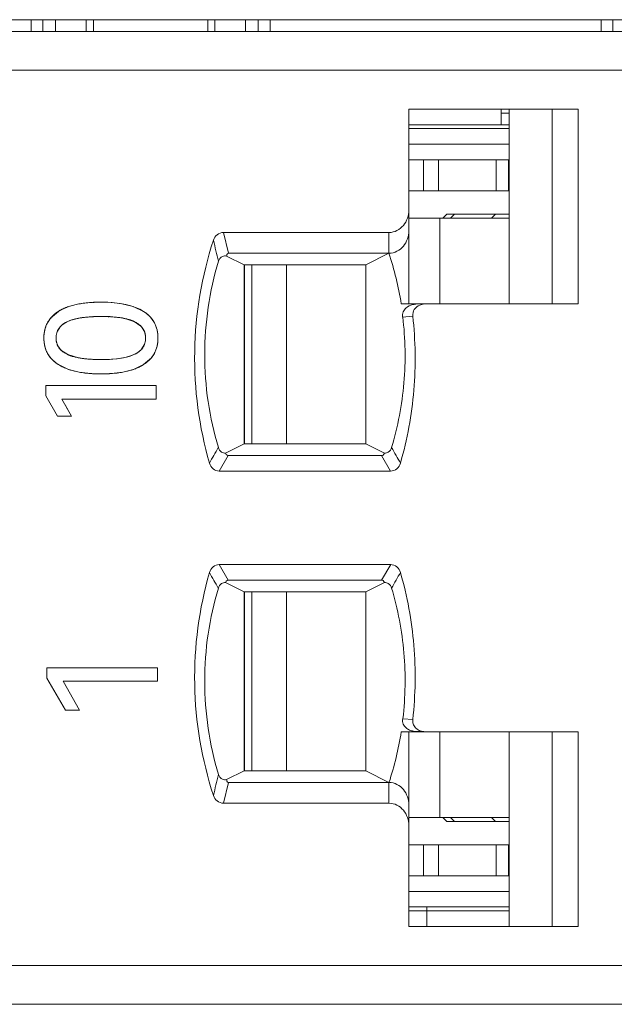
# Model space of a CAD drawing. Header units: inches. Extents: x 830 to 2908, y -1046 to 167.
# Tile 29 of 58: x 2641 to 2649, y -808 to -795. Entities that reach past the tile are written whole.
import ezdxf

# ---------------------------------------------------------------- set-up
doc = ezdxf.new("R2010")
doc.units = ezdxf.units.IN
doc.header["$LTSCALE"] = 23.1
doc.header["$MEASUREMENT"] = 0
doc.layers.get('0').update_dxf_attribs({"lineweight": 18})
for name, color, linetype, lineweight in [('1_20', 7, 'Continuous', 18), ('1_27', 7, 'Continuous', 18), ('1_32', 7, 'Continuous', 18), ('1_48', 7, 'Continuous', 18), ('1_49', 7, 'Continuous', 18), ('1_6', 7, 'Continuous', 18)]:
    doc.layers.add(name, color=color, linetype=linetype, lineweight=lineweight)

msp = doc.modelspace()

# ---------------------------------------------------------------- linework, layer by layer
at = {"color": 7, "linetype": 'Continuous', "lineweight": 0}
for p, q in [((2605.83, -795.413), (2704.83, -795.413)), ((2641.125, -795.413), (2641.125, -795.563)), ((2641.276, -795.563), (2641.276, -795.413)), ((2641.439, -795.563), (2641.439, -795.413)), ((2641.833, -795.413), (2641.833, -795.563)), ((2641.925, -795.413), (2641.925, -795.563)), ((2643.397, -795.413), (2643.397, -795.563)), ((2643.489, -795.563), (2643.489, -795.413)), ((2643.883, -795.413), (2643.883, -795.563)), ((2644.046, -795.563), (2644.046, -795.413)), ((2644.197, -795.413), (2644.197, -795.563)), ((2648.455, -795.413), (2648.455, -795.563)), ((2648.606, -795.563), (2648.606, -795.413))]:
    msp.add_line(p, q, dxfattribs=at)
at = {"color": 0, "linetype": 'Continuous', "lineweight": 0}
for p, q in [((2641.491, -799.151), (2641.61, -799.098)), ((2641.61, -799.098), (2641.705, -799.072)), ((2641.812, -799.054), (2641.874, -799.048)), ((2642.024, -799.042), (2642.166, -799.047)), ((2642.166, -799.047), (2642.291, -799.062)), ((2642.291, -799.062), (2642.437, -799.098)), ((2642.437, -799.098), (2642.57, -799.161)), ((2641.374, -799.25), (2641.475, -799.161)), ((2641.335, -799.307), (2641.374, -799.25)), ((2641.775, -799.243), (2641.732, -799.25)), ((2642.28, -799.244), (2642.16, -799.231)), ((2642.448, -799.291), (2642.314, -799.25)), ((2642.536, -799.35), (2642.448, -799.291)), ((2642.674, -799.254), (2642.709, -799.307)), ((2641.499, -799.359), (2641.463, -799.416)), ((2642.582, -799.419), (2642.545, -799.359)), ((2641.461, -799.589), (2641.499, -799.648)), ((2642.544, -799.648), (2642.58, -799.592)), ((2641.371, -799.752), (2641.336, -799.7)), ((2641.508, -799.658), (2641.596, -799.716)), ((2641.596, -799.716), (2641.732, -799.757)), ((2642.709, -799.7), (2642.671, -799.756)), ((2641.605, -799.906), (2641.476, -799.844)), ((2641.766, -799.762), (2641.918, -799.777)), ((2642.024, -799.779), (2642.131, -799.777)), ((2642.131, -799.777), (2642.222, -799.77)), ((2642.231, -799.769), (2642.313, -799.757)), ((2642.569, -799.844), (2642.441, -799.906)), ((2642.671, -799.756), (2642.569, -799.844)), ((2641.312, -800.113), (2642.734, -800.113)), ((2641.312, -800.245), (2641.312, -800.113)), ((2642.734, -800.113), (2642.734, -800.288)), ((2641.312, -800.245), (2641.465, -800.509)), ((2642.734, -800.288), (2641.52, -800.288)), ((2641.646, -800.509), (2641.52, -800.288)), ((2641.52, -800.288), (2641.601, -800.431)), ((2641.646, -800.509), (2641.465, -800.509)), ((2641.328, -803.739), (2642.75, -803.739)), ((2641.328, -803.871), (2641.328, -803.739)), ((2642.75, -803.739), (2642.75, -803.913)), ((2641.328, -803.871), (2641.568, -804.284)), ((2642.75, -803.913), (2641.535, -803.913)), ((2641.747, -804.284), (2641.535, -803.913)), ((2641.747, -804.284), (2641.568, -804.284))]:
    msp.add_line(p, q, dxfattribs=at)
for centre, radius, start, end in [((2641.943, -800.175), 1.128, 100.4297, 102.2039), ((2641.957, -800.25), 1.205, 98.7207, 100.4288), ((2641.972, -800.345), 1.301, 97.0556, 98.7193), ((2642.003, -800.644), 1.602, 93.9832, 94.6147), ((2642.009, -800.728), 1.686, 92.9935, 93.9798), ((2642.013, -800.811), 1.768, 92.582, 92.9978), ((2642.017, -800.91), 1.868, 91.5663, 92.5763), ((2642.021, -801.018), 1.975, 91.2389, 91.5723), ((2642.024, -801.176), 2.134, 89.9798, 91.2264), ((2641.75, -799.586), 0.506, 120.8123, 122.9786), ((2642.02, -801.411), 2.185, 90.7753, 91.5544), ((2642.024, -801.721), 2.495, 89.9847, 90.7729), ((2642.025, -801.694), 2.468, 89.1449, 90.007), ((2642.028, -801.461), 2.235, 88.9313, 89.1331), ((2642.031, -801.304), 2.078, 88.168, 88.9378), ((2641.666, -799.511), 0.226, 133.4213, 137.78), ((2641.983, -800.683), 1.455, 93.7904, 98.2457), ((2642.002, -800.928), 1.702, 92.8203, 93.8594), ((2642.007, -801.038), 1.811, 92.5481, 92.8278), ((2642.012, -801.14), 1.913, 91.8281, 92.5438), ((2642.016, -801.256), 2.029, 91.5611, 91.8322), ((2642.035, -801.169), 1.943, 87.9423, 88.1615), ((2642.039, -801.058), 1.831, 87.145, 87.9477), ((2642.046, -800.925), 1.699, 86.4985, 87.1424), ((2642.05, -800.846), 1.619, 86.1034, 86.4963), ((2642.123, -800.271), 1.04, 79.3864, 81.2901), ((2642.379, -799.507), 0.222, 41.7823, 45.1357), ((2641.651, -799.495), 0.204, 157.3564, 163.7998), ((2642.389, -799.495), 0.207, 15.9707, 21.3819), ((2641.65, -799.513), 0.203, 196.2296, 201.8052), ((2642.391, -799.513), 0.204, 337.4474, 343.9057), ((2641.662, -799.499), 0.222, 222.3857, 225.856), ((2642.379, -799.498), 0.223, 313.4262, 317.8156), ((2641.924, -798.701), 1.073, 259.6619, 261.4914), ((2642.01, -797.898), 1.881, 267.2073, 267.9067), ((2642.014, -797.795), 1.984, 267.9032, 268.1876), ((2642.018, -797.632), 2.147, 268.197, 269.148), ((2642.023, -797.307), 2.472, 269.1492, 270.0238), ((2642.067, -798.35), 1.428, 276.2106, 276.5881), ((2642.024, -797.871), 2.093, 268.8843, 270.0162), ((2642.024, -797.886), 2.078, 269.9951, 271.2426)]:
    msp.add_arc(centre, radius, start, end, dxfattribs=at)
for points, knots in [([(2642.024, -799.042), (2641.994, -799.042), (2641.935, -799.043), (2641.853, -799.049), (2641.789, -799.057), (2641.74, -799.065), (2641.705, -799.072), (2641.672, -799.08), (2641.639, -799.089), (2641.609, -799.098), (2641.584, -799.107), (2641.565, -799.115), (2641.551, -799.121), (2641.538, -799.127), (2641.527, -799.132), (2641.518, -799.137), (2641.512, -799.14), (2641.505, -799.144), (2641.499, -799.147), (2641.494, -799.15), (2641.49, -799.152), (2641.487, -799.154), (2641.484, -799.156), (2641.481, -799.157), (2641.479, -799.159), (2641.478, -799.159), (2641.477, -799.16), (2641.477, -799.161), (2641.476, -799.161), (2641.475, -799.161), (2641.475, -799.161), (2641.475, -799.161), (2641.475, -799.161)], [0, 0, 0, 0, 0.125, 0.25, 0.375, 0.4375, 0.5, 0.5625, 0.625, 0.6875, 0.75, 0.78125, 0.8125, 0.84375, 0.875, 0.890625, 0.90625, 0.921875, 0.9375, 0.953125, 0.960938, 0.96875, 0.976563, 0.984375, 0.988281, 0.992188, 0.994141, 0.996094, 0.998047, 0.999024, 0.999512, 1, 1, 1, 1]), ([(2641.475, -799.161), (2641.46, -799.171), (2641.43, -799.192), (2641.393, -799.227), (2641.366, -799.259), (2641.348, -799.286), (2641.335, -799.307), (2641.324, -799.328), (2641.315, -799.351), (2641.307, -799.374), (2641.301, -799.395), (2641.298, -799.411), (2641.295, -799.424), (2641.293, -799.437), (2641.292, -799.448), (2641.291, -799.456), (2641.29, -799.463), (2641.29, -799.47), (2641.29, -799.476), (2641.289, -799.482), (2641.289, -799.487), (2641.289, -799.49), (2641.289, -799.493), (2641.289, -799.495), (2641.289, -799.497), (2641.289, -799.499), (2641.289, -799.5), (2641.289, -799.501), (2641.289, -799.502), (2641.289, -799.503), (2641.289, -799.503), (2641.289, -799.503), (2641.289, -799.504), (2641.289, -799.504), (2641.289, -799.504), (2641.289, -799.504)], [0, 0, 0, 0, 0.125, 0.25, 0.375, 0.4375, 0.5, 0.5625, 0.625, 0.6875, 0.75, 0.78125, 0.8125, 0.843751, 0.875001, 0.890626, 0.906251, 0.921876, 0.937501, 0.953126, 0.960938, 0.968751, 0.976563, 0.980469, 0.984376, 0.988282, 0.992188, 0.994141, 0.996094, 0.997071, 0.998047, 0.999024, 0.999512, 0.999756, 1, 1, 1, 1]), ([(2641.589, -799.294), (2641.601, -799.289), (2641.626, -799.278), (2641.669, -799.264), (2641.708, -799.255), (2641.742, -799.248), (2641.769, -799.243), (2641.796, -799.239), (2641.825, -799.236), (2641.856, -799.233), (2641.882, -799.231), (2641.903, -799.23), (2641.92, -799.229), (2641.936, -799.228), (2641.95, -799.228), (2641.962, -799.227), (2641.971, -799.227), (2641.979, -799.227), (2641.988, -799.227), (2641.996, -799.227), (2642.002, -799.227), (2642.006, -799.227), (2642.01, -799.226), (2642.013, -799.226), (2642.015, -799.226), (2642.017, -799.226), (2642.019, -799.226), (2642.021, -799.226), (2642.022, -799.226), (2642.023, -799.226), (2642.023, -799.226), (2642.024, -799.226), (2642.024, -799.226), (2642.024, -799.226), (2642.024, -799.226), (2642.024, -799.226)], [0, 0, 0, 0, 0.125, 0.25, 0.375, 0.4375, 0.5, 0.5625, 0.625, 0.6875, 0.75, 0.78125, 0.8125, 0.84375, 0.875, 0.890625, 0.90625, 0.921875, 0.9375, 0.953125, 0.960938, 0.96875, 0.976563, 0.980469, 0.984375, 0.988282, 0.992188, 0.994141, 0.996094, 0.997071, 0.998047, 0.999024, 0.999512, 0.999756, 1, 1, 1, 1]), ([(2642.024, -799.226), (2642.049, -799.226), (2642.095, -799.227), (2642.161, -799.23), (2642.212, -799.235), (2642.25, -799.239), (2642.278, -799.243), (2642.304, -799.248), (2642.329, -799.253), (2642.354, -799.258), (2642.373, -799.264), (2642.387, -799.268), (2642.398, -799.271), (2642.408, -799.275), (2642.418, -799.278), (2642.427, -799.282), (2642.433, -799.284), (2642.438, -799.286), (2642.442, -799.288), (2642.445, -799.289), (2642.447, -799.29), (2642.449, -799.291), (2642.451, -799.292), (2642.453, -799.293), (2642.454, -799.293), (2642.454, -799.294), (2642.455, -799.294), (2642.455, -799.294), (2642.456, -799.294), (2642.456, -799.294), (2642.456, -799.294), (2642.456, -799.294)], [0, 0, 0, 0, 0.125, 0.25, 0.375, 0.4375, 0.5, 0.5625, 0.625, 0.6875, 0.75, 0.78125, 0.8125, 0.84375, 0.875, 0.90625, 0.921875, 0.9375, 0.953125, 0.960938, 0.96875, 0.976563, 0.984375, 0.988282, 0.992188, 0.994141, 0.996094, 0.998047, 0.999024, 0.999512, 1, 1, 1, 1]), ([(2642.756, -799.504), (2642.756, -799.485), (2642.754, -799.449), (2642.745, -799.398), (2642.733, -799.359), (2642.72, -799.328), (2642.71, -799.307), (2642.697, -799.286), (2642.684, -799.265), (2642.668, -799.246), (2642.654, -799.231), (2642.643, -799.219), (2642.633, -799.21), (2642.624, -799.201), (2642.616, -799.194), (2642.609, -799.189), (2642.604, -799.185), (2642.598, -799.181), (2642.593, -799.177), (2642.588, -799.174), (2642.585, -799.171), (2642.582, -799.169), (2642.579, -799.167), (2642.578, -799.166), (2642.576, -799.165), (2642.575, -799.164), (2642.573, -799.163), (2642.573, -799.163), (2642.572, -799.162), (2642.571, -799.162), (2642.571, -799.162), (2642.571, -799.162), (2642.571, -799.162), (2642.57, -799.162), (2642.57, -799.161), (2642.57, -799.161)], [0, 0, 0, 0, 0.125, 0.25, 0.375, 0.4375, 0.5, 0.5625, 0.625, 0.6875, 0.750001, 0.781251, 0.812501, 0.843751, 0.875001, 0.890626, 0.906251, 0.921876, 0.937501, 0.953126, 0.960938, 0.968751, 0.976563, 0.980469, 0.984376, 0.988282, 0.992188, 0.994141, 0.996094, 0.997071, 0.998048, 0.999024, 0.999512, 0.999757, 1, 1, 1, 1]), ([(2641.446, -799.504), (2641.446, -799.492), (2641.447, -799.469), (2641.454, -799.437), (2641.463, -799.413), (2641.473, -799.394), (2641.481, -799.381), (2641.491, -799.368), (2641.502, -799.356), (2641.513, -799.344), (2641.524, -799.335), (2641.533, -799.328), (2641.54, -799.322), (2641.548, -799.317), (2641.554, -799.313), (2641.559, -799.31), (2641.563, -799.308), (2641.567, -799.305), (2641.571, -799.303), (2641.575, -799.301), (2641.578, -799.3), (2641.58, -799.299), (2641.582, -799.298), (2641.583, -799.297), (2641.584, -799.296), (2641.585, -799.296), (2641.586, -799.296), (2641.587, -799.295), (2641.587, -799.295), (2641.588, -799.295), (2641.588, -799.295), (2641.588, -799.295), (2641.589, -799.294), (2641.589, -799.294), (2641.589, -799.294), (2641.589, -799.294)], [0, 0, 0, 0, 0.125, 0.25, 0.375, 0.4375, 0.5, 0.5625, 0.625, 0.687501, 0.750001, 0.781251, 0.812501, 0.843751, 0.875001, 0.890626, 0.906251, 0.921876, 0.937501, 0.953126, 0.960938, 0.968751, 0.976563, 0.980469, 0.984376, 0.988282, 0.992188, 0.994141, 0.996094, 0.997071, 0.998048, 0.999024, 0.999512, 0.999757, 1, 1, 1, 1]), ([(2641.732, -799.25), (2641.683, -799.259), (2641.604, -799.28), (2641.533, -799.325), (2641.511, -799.347)], [0, 0, 0, 0, 0.617299, 1, 1, 1, 1]), ([(2642.456, -799.294), (2642.468, -799.3), (2642.49, -799.312), (2642.518, -799.332), (2642.538, -799.351), (2642.552, -799.368), (2642.562, -799.381), (2642.57, -799.394), (2642.577, -799.408), (2642.583, -799.422), (2642.587, -799.435), (2642.59, -799.445), (2642.592, -799.453), (2642.593, -799.461), (2642.594, -799.468), (2642.595, -799.474), (2642.595, -799.478), (2642.596, -799.482), (2642.596, -799.486), (2642.596, -799.49), (2642.596, -799.493), (2642.596, -799.495), (2642.596, -799.497), (2642.597, -799.498), (2642.597, -799.499), (2642.597, -799.501), (2642.597, -799.501), (2642.597, -799.502), (2642.597, -799.503), (2642.597, -799.503), (2642.597, -799.503), (2642.597, -799.504), (2642.597, -799.504), (2642.597, -799.504), (2642.597, -799.504), (2642.597, -799.504)], [0, 0, 0, 0, 0.125, 0.25, 0.375, 0.4375, 0.5, 0.5625, 0.625, 0.6875, 0.75, 0.78125, 0.8125, 0.843751, 0.875001, 0.890626, 0.906251, 0.921876, 0.937501, 0.953126, 0.960938, 0.968751, 0.976563, 0.980469, 0.984376, 0.988282, 0.992188, 0.994141, 0.996094, 0.997071, 0.998047, 0.999024, 0.999512, 0.999756, 1, 1, 1, 1]), ([(2641.289, -799.504), (2641.289, -799.469), (2641.294, -799.42), (2641.307, -799.373), (2641.312, -799.361)], [0, 0, 0, 0, 0.728466, 1, 1, 1, 1]), ([(2641.455, -799.438), (2641.449, -799.459), (2641.443, -799.504), (2641.449, -799.549), (2641.455, -799.57)], [0, 0, 0, 0, 0.500209, 1, 1, 1, 1]), ([(2642.588, -799.57), (2642.594, -799.549), (2642.599, -799.504), (2642.594, -799.459), (2642.588, -799.438)], [0, 0, 0, 0, 0.49982, 1, 1, 1, 1]), ([(2642.733, -799.361), (2642.737, -799.373), (2642.751, -799.42), (2642.756, -799.469), (2642.756, -799.504)], [0, 0, 0, 0, 0.271412, 1, 1, 1, 1]), ([(2641.289, -799.504), (2641.289, -799.522), (2641.291, -799.558), (2641.3, -799.609), (2641.312, -799.648), (2641.324, -799.678), (2641.335, -799.7), (2641.348, -799.721), (2641.362, -799.741), (2641.377, -799.76), (2641.391, -799.775), (2641.403, -799.787), (2641.412, -799.796), (2641.422, -799.805), (2641.43, -799.812), (2641.437, -799.817), (2641.443, -799.821), (2641.448, -799.825), (2641.453, -799.829), (2641.458, -799.832), (2641.462, -799.835), (2641.465, -799.837), (2641.467, -799.838), (2641.469, -799.84), (2641.47, -799.841), (2641.472, -799.842), (2641.473, -799.842), (2641.474, -799.843), (2641.474, -799.843), (2641.475, -799.844), (2641.475, -799.844), (2641.476, -799.844), (2641.476, -799.844), (2641.476, -799.844), (2641.476, -799.844), (2641.476, -799.844)], [0, 0, 0, 0, 0.125, 0.25, 0.375, 0.4375, 0.5, 0.5625, 0.625, 0.687501, 0.750001, 0.781251, 0.812501, 0.843751, 0.875001, 0.890626, 0.906251, 0.921876, 0.937501, 0.953126, 0.960938, 0.968751, 0.976563, 0.980469, 0.984376, 0.988282, 0.992188, 0.994141, 0.996095, 0.997071, 0.998048, 0.999024, 0.999512, 0.999757, 1, 1, 1, 1]), ([(2641.312, -799.646), (2641.307, -799.633), (2641.294, -799.587), (2641.289, -799.539), (2641.289, -799.504)], [0, 0, 0, 0, 0.272028, 1, 1, 1, 1]), ([(2641.589, -799.712), (2641.577, -799.707), (2641.554, -799.695), (2641.526, -799.675), (2641.505, -799.656), (2641.491, -799.64), (2641.481, -799.627), (2641.473, -799.614), (2641.466, -799.6), (2641.46, -799.585), (2641.456, -799.573), (2641.453, -799.562), (2641.451, -799.554), (2641.449, -799.546), (2641.448, -799.539), (2641.448, -799.534), (2641.447, -799.53), (2641.447, -799.526), (2641.447, -799.521), (2641.446, -799.518), (2641.446, -799.515), (2641.446, -799.513), (2641.446, -799.511), (2641.446, -799.509), (2641.446, -799.508), (2641.446, -799.507), (2641.446, -799.506), (2641.446, -799.506), (2641.446, -799.505), (2641.446, -799.505), (2641.446, -799.504), (2641.446, -799.504), (2641.446, -799.504), (2641.446, -799.504), (2641.446, -799.504), (2641.446, -799.504)], [0, 0, 0, 0, 0.125, 0.25, 0.375, 0.4375, 0.5, 0.5625, 0.625, 0.6875, 0.75, 0.78125, 0.8125, 0.843751, 0.875001, 0.890626, 0.906251, 0.921876, 0.937501, 0.953126, 0.960938, 0.968751, 0.976563, 0.980469, 0.984376, 0.988282, 0.992188, 0.994141, 0.996094, 0.997071, 0.998047, 0.999024, 0.999512, 0.999756, 1, 1, 1, 1]), ([(2642.597, -799.504), (2642.597, -799.516), (2642.595, -799.538), (2642.588, -799.57), (2642.579, -799.595), (2642.57, -799.614), (2642.561, -799.627), (2642.552, -799.64), (2642.541, -799.652), (2642.53, -799.663), (2642.519, -799.673), (2642.51, -799.68), (2642.503, -799.685), (2642.496, -799.69), (2642.489, -799.694), (2642.484, -799.697), (2642.48, -799.699), (2642.476, -799.702), (2642.472, -799.704), (2642.469, -799.706), (2642.466, -799.707), (2642.464, -799.708), (2642.462, -799.709), (2642.46, -799.71), (2642.459, -799.71), (2642.458, -799.711), (2642.457, -799.711), (2642.457, -799.712), (2642.456, -799.712), (2642.456, -799.712), (2642.456, -799.712), (2642.455, -799.712), (2642.455, -799.712), (2642.455, -799.712), (2642.455, -799.712), (2642.455, -799.712)], [0, 0, 0, 0, 0.125, 0.25, 0.375, 0.4375, 0.5, 0.5625, 0.625, 0.6875, 0.750001, 0.781251, 0.812501, 0.843751, 0.875001, 0.890626, 0.906251, 0.921876, 0.937501, 0.953126, 0.960938, 0.968751, 0.976563, 0.980469, 0.984376, 0.988282, 0.992188, 0.994141, 0.996094, 0.997071, 0.998048, 0.999024, 0.999512, 0.999757, 1, 1, 1, 1]), ([(2642.569, -799.844), (2642.585, -799.834), (2642.614, -799.813), (2642.652, -799.779), (2642.679, -799.747), (2642.697, -799.721), (2642.709, -799.7), (2642.72, -799.678), (2642.73, -799.656), (2642.738, -799.632), (2642.743, -799.612), (2642.747, -799.596), (2642.749, -799.583), (2642.751, -799.571), (2642.753, -799.56), (2642.753, -799.551), (2642.754, -799.544), (2642.755, -799.538), (2642.755, -799.531), (2642.755, -799.526), (2642.755, -799.521), (2642.755, -799.518), (2642.756, -799.515), (2642.756, -799.512), (2642.756, -799.511), (2642.756, -799.509), (2642.756, -799.508), (2642.756, -799.506), (2642.756, -799.506), (2642.756, -799.505), (2642.756, -799.505), (2642.756, -799.504), (2642.756, -799.504), (2642.756, -799.504), (2642.756, -799.504), (2642.756, -799.504)], [0, 0, 0, 0, 0.125, 0.25, 0.375, 0.4375, 0.5, 0.5625, 0.625, 0.6875, 0.75, 0.78125, 0.812501, 0.843751, 0.875001, 0.890626, 0.906251, 0.921876, 0.937501, 0.953126, 0.960938, 0.968751, 0.976563, 0.980469, 0.984376, 0.988282, 0.992188, 0.994141, 0.996094, 0.997071, 0.998047, 0.999024, 0.999512, 0.999756, 1, 1, 1, 1]), ([(2642.756, -799.504), (2642.756, -799.539), (2642.751, -799.587), (2642.737, -799.633), (2642.733, -799.646)], [0, 0, 0, 0, 0.728104, 1, 1, 1, 1]), ([(2642.024, -799.779), (2642, -799.779), (2641.953, -799.779), (2641.886, -799.776), (2641.835, -799.771), (2641.796, -799.767), (2641.769, -799.763), (2641.742, -799.758), (2641.717, -799.753), (2641.692, -799.748), (2641.673, -799.743), (2641.658, -799.739), (2641.647, -799.735), (2641.637, -799.732), (2641.627, -799.728), (2641.618, -799.725), (2641.612, -799.723), (2641.607, -799.721), (2641.603, -799.719), (2641.6, -799.718), (2641.598, -799.717), (2641.595, -799.716), (2641.594, -799.715), (2641.592, -799.714), (2641.591, -799.714), (2641.59, -799.713), (2641.59, -799.713), (2641.589, -799.713), (2641.589, -799.713), (2641.589, -799.713), (2641.589, -799.712), (2641.589, -799.712)], [0, 0, 0, 0, 0.125, 0.25, 0.375, 0.4375, 0.5, 0.5625, 0.625, 0.6875, 0.75, 0.78125, 0.8125, 0.84375, 0.875, 0.90625, 0.921875, 0.9375, 0.953125, 0.960938, 0.96875, 0.976563, 0.984375, 0.988282, 0.992188, 0.994141, 0.996094, 0.998047, 0.999024, 0.999512, 1, 1, 1, 1]), ([(2642.313, -799.757), (2642.362, -799.747), (2642.44, -799.726), (2642.51, -799.682), (2642.532, -799.66)], [0, 0, 0, 0, 0.61694, 1, 1, 1, 1]), ([(2641.476, -799.844), (2641.492, -799.854), (2641.525, -799.873), (2641.58, -799.897), (2641.63, -799.914), (2641.673, -799.926), (2641.707, -799.934), (2641.741, -799.941), (2641.778, -799.947), (2641.815, -799.952), (2641.848, -799.956), (2641.875, -799.958), (2641.895, -799.96), (2641.916, -799.961), (2641.933, -799.962), (2641.947, -799.962), (2641.958, -799.963), (2641.969, -799.963), (2641.98, -799.963), (2641.989, -799.963), (2641.996, -799.964), (2642.002, -799.964), (2642.007, -799.964), (2642.01, -799.964), (2642.013, -799.964), (2642.016, -799.964), (2642.018, -799.964), (2642.02, -799.964), (2642.021, -799.964), (2642.022, -799.964), (2642.023, -799.964), (2642.023, -799.964), (2642.024, -799.964), (2642.024, -799.964), (2642.024, -799.964), (2642.024, -799.964)], [0, 0, 0, 0, 0.125, 0.25, 0.375, 0.4375, 0.5, 0.5625, 0.625, 0.6875, 0.75, 0.78125, 0.8125, 0.84375, 0.875, 0.890625, 0.90625, 0.921875, 0.9375, 0.953125, 0.960938, 0.96875, 0.976563, 0.980469, 0.984375, 0.988282, 0.992188, 0.994141, 0.996094, 0.997071, 0.998047, 0.999024, 0.999512, 0.999756, 1, 1, 1, 1]), ([(2642.024, -799.964), (2642.054, -799.964), (2642.112, -799.963), (2642.194, -799.957), (2642.257, -799.949), (2642.306, -799.941), (2642.34, -799.934), (2642.374, -799.926), (2642.406, -799.917), (2642.436, -799.907), (2642.461, -799.899), (2642.48, -799.891), (2642.494, -799.885), (2642.507, -799.879), (2642.518, -799.873), (2642.527, -799.869), (2642.533, -799.866), (2642.539, -799.862), (2642.546, -799.859), (2642.551, -799.856), (2642.555, -799.854), (2642.558, -799.852), (2642.56, -799.85), (2642.562, -799.849), (2642.564, -799.848), (2642.565, -799.847), (2642.566, -799.846), (2642.567, -799.846), (2642.568, -799.845), (2642.569, -799.845), (2642.569, -799.845), (2642.569, -799.844), (2642.569, -799.844), (2642.569, -799.844)], [0, 0, 0, 0, 0.125, 0.25, 0.375, 0.4375, 0.5, 0.5625, 0.625, 0.6875, 0.75, 0.78125, 0.8125, 0.84375, 0.875, 0.890625, 0.90625, 0.921875, 0.9375, 0.953125, 0.960938, 0.96875, 0.976563, 0.980469, 0.984375, 0.988281, 0.992188, 0.994141, 0.996094, 0.998047, 0.999024, 0.999512, 1, 1, 1, 1]), ([(2641.983, -799.963), (2641.94, -799.963), (2641.847, -799.958), (2641.721, -799.94), (2641.638, -799.917), (2641.605, -799.906)], [0, 0, 0, 0, 0.335077, 0.725345, 1, 1, 1, 1]), ([(2642.441, -799.906), (2642.408, -799.917), (2642.326, -799.94), (2642.201, -799.958), (2642.111, -799.962), (2642.069, -799.963)], [0, 0, 0, 0, 0.277731, 0.672213, 1, 1, 1, 1])]:
    msp.add_open_spline(points, degree=3, knots=knots, dxfattribs=at)
for points in [[(2642.57, -799.161), (2642.447, -799.082), (2642.265, -799.042), (2642.024, -799.042)], [(2642.57, -799.161), (2642.609, -799.187), (2642.645, -799.218), (2642.674, -799.254)], [(2642.455, -799.712), (2642.361, -799.757), (2642.217, -799.779), (2642.024, -799.779)], [(2641.476, -799.844), (2641.437, -799.819), (2641.4, -799.788), (2641.371, -799.752)]]:
    msp.add_open_spline(points, degree=3, dxfattribs=at)
at = {"layer": '1_20', "color": 7, "linetype": 'Continuous', "lineweight": 0}
for p, q in [((2643.961, -805.063), (2643.961, -802.763)), ((2644.407, -802.763), (2644.407, -805.063)), ((2646.38, -805.663), (2646.38, -804.563)), ((2645.981, -805.663), (2647.27, -805.663))]:
    msp.add_line(p, q, dxfattribs=at)
at = {"layer": '1_27', "color": 7, "linetype": 'Continuous', "lineweight": 0}
for p, q in [((2647.17, -796.763), (2647.17, -796.563)), ((2647.27, -796.613), (2647.17, -796.613)), ((2647.27, -796.763), (2645.981, -796.763)), ((2646.215, -807.063), (2646.215, -806.813)), ((2645.981, -806.863), (2647.27, -806.863))]:
    msp.add_line(p, q, dxfattribs=at)
at = {"layer": '1_32', "color": 7, "linetype": 'Continuous', "lineweight": 0}
for p, q in [((2647.27, -797.963), (2645.981, -797.963)), ((2646.38, -799.063), (2646.38, -797.963)), ((2643.961, -800.863), (2643.961, -798.563)), ((2644.407, -798.563), (2644.407, -800.863))]:
    msp.add_line(p, q, dxfattribs=at)
at = {"layer": '1_48', "color": 7, "linetype": 'Continuous', "lineweight": 0}
for p, q in [((2645.981, -797.213), (2647.27, -797.213)), ((2646.169, -797.613), (2646.169, -797.213)), ((2646.361, -797.213), (2646.361, -797.613)), ((2647.106, -797.613), (2647.106, -797.213)), ((2647.263, -797.213), (2647.263, -797.613)), ((2645.981, -797.613), (2647.27, -797.613)), ((2643.87, -798.563), (2643.87, -800.863))]:
    msp.add_line(p, q, dxfattribs=at)
at = {"layer": '1_49', "color": 7, "linetype": 'Continuous', "lineweight": 0}
for p, q in [((2643.87, -802.763), (2643.87, -805.063)), ((2647.27, -806.013), (2645.981, -806.013)), ((2646.169, -806.413), (2646.169, -806.013)), ((2646.361, -806.013), (2646.361, -806.413)), ((2647.106, -806.413), (2647.106, -806.013)), ((2647.263, -806.413), (2647.263, -806.013)), ((2645.981, -806.413), (2647.27, -806.413))]:
    msp.add_line(p, q, dxfattribs=at)
at = {"layer": '1_6', "color": 7, "linetype": 'Continuous', "lineweight": 0}
for p, q in [((2632.11, -795.563), (2701.729, -795.563)), ((2700.138, -796.063), (2632.452, -796.063)), ((2645.981, -799.063), (2645.981, -796.563)), ((2645.981, -796.563), (2648.16, -796.563)), ((2647.27, -796.563), (2647.27, -799.063)), ((2647.823, -796.563), (2647.823, -799.063)), ((2648.16, -796.563), (2648.16, -799.063)), ((2645.981, -796.813), (2647.27, -796.813)), ((2647.27, -797.013), (2645.981, -797.013)), ((2646.42, -797.963), (2646.47, -797.913)), ((2647.27, -797.913), (2646.47, -797.913)), ((2646.568, -797.913), (2646.519, -797.963)), ((2647.045, -797.963), (2647.094, -797.913)), ((2643.662, -798.413), (2643.597, -798.147)), ((2643.597, -798.147), (2645.726, -798.147)), ((2645.726, -798.413), (2645.726, -798.147)), ((2643.863, -798.563), (2643.638, -798.45)), ((2643.662, -798.413), (2645.726, -798.413)), ((2645.726, -798.413), (2645.428, -798.563)), ((2643.863, -800.863), (2643.863, -798.563)), ((2643.863, -798.563), (2645.428, -798.563)), ((2645.428, -800.863), (2645.428, -798.563)), ((2645.883, -799.063), (2646.179, -799.063)), ((2646.121, -799.08), (2646.174, -799.065)), ((2646.174, -799.067), (2646.192, -799.065)), ((2648.16, -799.063), (2646.184, -799.063)), ((2646.03, -799.221), (2645.901, -799.233)), ((2643.623, -800.984), (2643.863, -800.863)), ((2645.428, -800.863), (2643.863, -800.863)), ((2645.428, -800.863), (2645.669, -800.984)), ((2643.543, -801.213), (2643.66, -801.013)), ((2645.631, -801.013), (2643.66, -801.013)), ((2645.631, -801.013), (2645.747, -801.213)), ((2645.747, -801.213), (2643.543, -801.213)), ((2643.66, -802.613), (2643.544, -802.413)), ((2643.544, -802.413), (2645.748, -802.413)), ((2645.748, -802.413), (2645.631, -802.613)), ((2643.66, -802.613), (2645.631, -802.613)), ((2643.863, -802.763), (2643.623, -802.643)), ((2643.863, -802.763), (2643.863, -805.063)), ((2643.863, -802.763), (2645.428, -802.763)), ((2645.669, -802.643), (2645.428, -802.763)), ((2645.428, -805.063), (2645.428, -802.763)), ((2646.034, -804.402), (2645.907, -804.394)), ((2645.883, -804.563), (2648.16, -804.563)), ((2645.981, -807.063), (2645.981, -804.563)), ((2646.041, -804.554), (2646.07, -804.559)), ((2646.07, -804.557), (2646.174, -804.557)), ((2646.07, -804.558), (2646.072, -804.559)), ((2646.188, -804.562), (2646.174, -804.56)), ((2647.27, -804.563), (2647.27, -807.063)), ((2647.823, -804.563), (2647.823, -807.063)), ((2648.16, -804.563), (2648.16, -807.063)), ((2643.638, -805.177), (2643.863, -805.063)), ((2645.428, -805.063), (2643.863, -805.063)), ((2645.428, -805.063), (2645.726, -805.213)), ((2643.597, -805.48), (2643.662, -805.213)), ((2645.726, -805.213), (2643.662, -805.213)), ((2645.726, -805.48), (2645.726, -805.213)), ((2645.726, -805.48), (2643.597, -805.48)), ((2646.47, -805.713), (2646.42, -805.663)), ((2646.519, -805.663), (2646.568, -805.713)), ((2647.094, -805.713), (2647.045, -805.663)), ((2646.47, -805.713), (2647.27, -805.713)), ((2645.981, -806.613), (2647.27, -806.613)), ((2647.27, -806.813), (2645.981, -806.813)), ((2648.16, -807.063), (2645.981, -807.063)), ((2632.452, -807.563), (2700.138, -807.563)), ((2701.729, -808.063), (2632.11, -808.063))]:
    msp.add_line(p, q, dxfattribs=at)
for centre, radius, start, end in [((2741.073, -775.186), 100.291, 193.29321, 193.45176), ((2641.808, -799.708), 4.126, 8.9967, 18.2943), ((2646.07, -799.266), 0.196, 89.9316, 101.2851), ((2654.501, -807.318), 12.704, 149.713, 150.7483), ((2636.877, -806.094), 10.284, 28.9803, 30.2625), ((2653.78, -796.728), 11.87, 209.1853, 210.2939), ((2636.754, -797.494), 10.41, 329.8992, 331.1692), ((2641.808, -803.918), 4.127, 341.7063, 351.0037), ((2740.13, -828.186), 99.315, 166.56453, 166.72466)]:
    msp.add_arc(centre, radius, start, end, dxfattribs=at)
for points, knots in [([(2645.981, -797.86), (2645.981, -797.929), (2645.944, -798.039), (2645.832, -798.129), (2645.761, -798.147), (2645.726, -798.147)], [0, 0, 0, 0, 0.496876, 0.748597, 1, 1, 1, 1]), ([(2643.597, -798.147), (2643.569, -798.146), (2643.51, -798.168), (2643.478, -798.219), (2643.469, -798.246)], [0, 0, 0, 0, 0.498571, 1, 1, 1, 1]), ([(2645.726, -798.413), (2645.761, -798.413), (2645.832, -798.396), (2645.944, -798.306), (2645.981, -798.196), (2645.981, -798.126)], [0, 0, 0, 0, 0.251497, 0.503184, 1, 1, 1, 1]), ([(2643.469, -798.246), (2643.319, -798.705), (2643.154, -799.673), (2643.284, -800.647), (2643.418, -801.111)], [0, 0, 0, 0, 0.5, 1, 1, 1, 1]), ([(2643.533, -798.516), (2643.541, -798.491), (2643.572, -798.448), (2643.62, -798.447), (2643.638, -798.45)], [0, 0, 0, 0, 0.591555, 1, 1, 1, 1]), ([(2643.662, -798.413), (2643.653, -798.414), (2643.641, -798.429), (2643.64, -798.444), (2643.638, -798.45)], [0, 0, 0, 0, 0.572011, 1, 1, 1, 1]), ([(2643.532, -800.911), (2643.416, -800.525), (2643.297, -799.714), (2643.417, -798.903), (2643.533, -798.516)], [0, 0, 0, 0, 0.499974, 1, 1, 1, 1]), ([(2645.901, -799.233), (2645.898, -799.211), (2645.904, -799.167), (2645.949, -799.105), (2645.999, -799.08), (2646.032, -799.074)], [0, 0, 0, 0, 0.30085, 0.557051, 1, 1, 1, 1]), ([(2646.032, -799.221), (2646.031, -799.192), (2646.042, -799.129), (2646.094, -799.092), (2646.121, -799.08)], [0, 0, 0, 0, 0.498785, 1, 1, 1, 1]), ([(2645.873, -801.111), (2645.961, -800.806), (2646.078, -800.177), (2646.067, -799.537), (2646.032, -799.221)], [0, 0, 0, 0, 0.500023, 1, 1, 1, 1]), ([(2645.904, -799.233), (2645.92, -799.373), (2645.941, -799.656), (2645.921, -800.221), (2645.84, -800.641), (2645.76, -800.911)], [0, 0, 0, 0, 0.250131, 0.50023, 1, 1, 1, 1]), ([(2643.623, -800.984), (2643.606, -800.983), (2643.564, -800.972), (2643.538, -800.934), (2643.532, -800.911)], [0, 0, 0, 0, 0.417744, 1, 1, 1, 1]), ([(2643.66, -801.013), (2643.65, -801.013), (2643.633, -801.005), (2643.625, -800.989), (2643.623, -800.984)], [0, 0, 0, 0, 0.625346, 1, 1, 1, 1]), ([(2645.631, -801.013), (2645.638, -801.013), (2645.655, -801.008), (2645.665, -800.993), (2645.669, -800.984)], [0, 0, 0, 0, 0.401074, 1, 1, 1, 1]), ([(2645.76, -800.911), (2645.753, -800.934), (2645.727, -800.972), (2645.685, -800.983), (2645.669, -800.984)], [0, 0, 0, 0, 0.583939, 1, 1, 1, 1]), ([(2643.418, -801.111), (2643.426, -801.138), (2643.457, -801.19), (2643.515, -801.213), (2643.543, -801.213)], [0, 0, 0, 0, 0.500965, 1, 1, 1, 1]), ([(2645.747, -801.213), (2645.776, -801.213), (2645.834, -801.191), (2645.865, -801.139), (2645.873, -801.111)], [0, 0, 0, 0, 0.499191, 1, 1, 1, 1]), ([(2643.418, -802.516), (2643.284, -802.98), (2643.154, -803.953), (2643.319, -804.921), (2643.469, -805.38)], [0, 0, 0, 0, 0.5, 1, 1, 1, 1]), ([(2643.544, -802.413), (2643.516, -802.414), (2643.457, -802.436), (2643.426, -802.488), (2643.418, -802.516)], [0, 0, 0, 0, 0.499144, 1, 1, 1, 1]), ([(2645.873, -802.514), (2645.865, -802.487), (2645.833, -802.436), (2645.776, -802.414), (2645.748, -802.413)], [0, 0, 0, 0, 0.501026, 1, 1, 1, 1]), ([(2646.033, -804.402), (2646.067, -804.087), (2646.078, -803.448), (2645.961, -802.819), (2645.873, -802.514)], [0, 0, 0, 0, 0.499974, 1, 1, 1, 1]), ([(2643.66, -802.613), (2643.65, -802.613), (2643.633, -802.622), (2643.625, -802.637), (2643.623, -802.643)], [0, 0, 0, 0, 0.625369, 1, 1, 1, 1]), ([(2645.631, -802.613), (2645.638, -802.613), (2645.655, -802.618), (2645.665, -802.634), (2645.669, -802.643)], [0, 0, 0, 0, 0.40183, 1, 1, 1, 1]), ([(2643.533, -805.11), (2643.417, -804.724), (2643.297, -803.913), (2643.416, -803.102), (2643.532, -802.715)], [0, 0, 0, 0, 0.5, 1, 1, 1, 1]), ([(2643.532, -802.715), (2643.538, -802.692), (2643.564, -802.655), (2643.606, -802.644), (2643.623, -802.643)], [0, 0, 0, 0, 0.583737, 1, 1, 1, 1]), ([(2645.669, -802.643), (2645.686, -802.644), (2645.727, -802.655), (2645.753, -802.692), (2645.76, -802.715)], [0, 0, 0, 0, 0.417911, 1, 1, 1, 1]), ([(2645.76, -802.715), (2645.84, -802.986), (2645.947, -803.545), (2645.938, -804.113), (2645.905, -804.394)], [0, 0, 0, 0, 0.500019, 1, 1, 1, 1]), ([(2645.905, -804.394), (2645.898, -804.403), (2645.9, -804.43), (2645.911, -804.471), (2645.942, -804.512), (2645.989, -804.542), (2646.024, -804.551), (2646.041, -804.554)], [0, 0, 0, 0, 0.150842, 0.297456, 0.552713, 0.781106, 1, 1, 1, 1]), ([(2646.067, -804.51), (2646.054, -804.496), (2646.032, -804.461), (2646.031, -804.421), (2646.033, -804.402)], [0, 0, 0, 0, 0.499957, 1, 1, 1, 1]), ([(2643.638, -805.177), (2643.62, -805.18), (2643.572, -805.178), (2643.541, -805.136), (2643.533, -805.11)], [0, 0, 0, 0, 0.410182, 1, 1, 1, 1]), ([(2643.638, -805.177), (2643.64, -805.183), (2643.641, -805.198), (2643.653, -805.212), (2643.662, -805.213)], [0, 0, 0, 0, 0.428267, 1, 1, 1, 1]), ([(2645.981, -805.5), (2645.981, -805.431), (2645.944, -805.32), (2645.832, -805.231), (2645.761, -805.213), (2645.726, -805.213)], [0, 0, 0, 0, 0.496875, 0.748597, 1, 1, 1, 1]), ([(2643.469, -805.38), (2643.478, -805.407), (2643.51, -805.458), (2643.569, -805.48), (2643.597, -805.48)], [0, 0, 0, 0, 0.50159, 1, 1, 1, 1]), ([(2645.726, -805.48), (2645.761, -805.48), (2645.832, -805.497), (2645.944, -805.587), (2645.981, -805.697), (2645.981, -805.767)], [0, 0, 0, 0, 0.251498, 0.503184, 1, 1, 1, 1])]:
    msp.add_open_spline(points, degree=3, knots=knots, dxfattribs=at)
msp.add_open_spline([(2646.174, -804.561), (2646.134, -804.558), (2646.095, -804.538), (2646.067, -804.51)], degree=3, dxfattribs=at)

doc.saveas('drawing.dxf')
